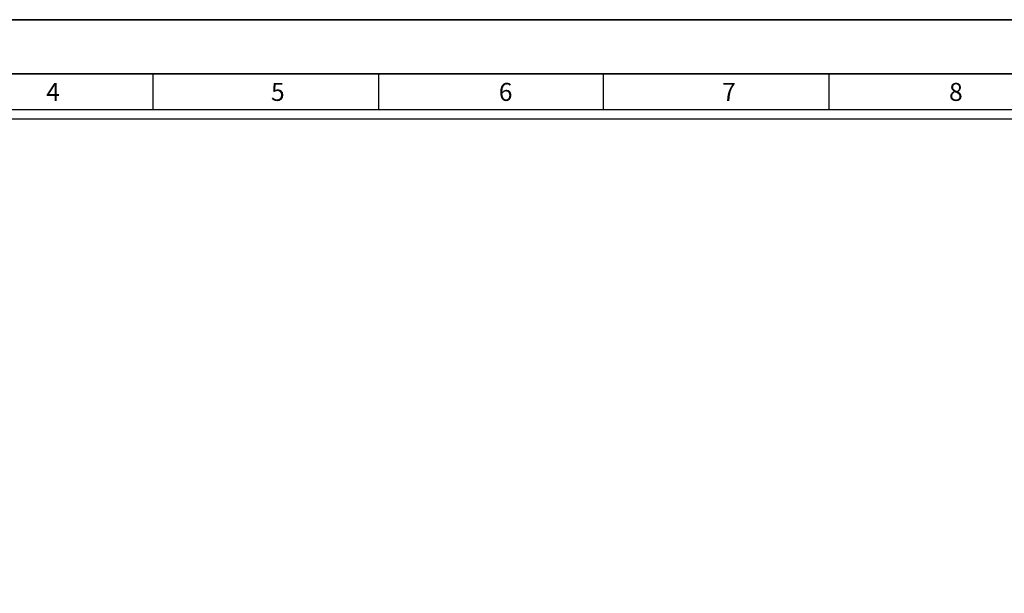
# Model space of a CAD drawing. Header units: millimetres. Extents: x -559 to 10735, y -2326 to 222.
# Tile 182 of 256: x 2394 to 2415, y -1891 to -1879. Entities that reach past the tile are written whole.
import ezdxf

# ---------------------------------------------------------------- set-up
doc = ezdxf.new("R2010")
doc.units = ezdxf.units.MM
doc.header["$LTSCALE"] = 4
doc.layers.add('Modelo', color=251, linetype='Continuous')

msp = doc.modelspace()

# ---------------------------------------------------------------- linework, layer by layer
at = {"layer": 'Modelo'}
for p, q in [((2376.239, -1878.816), (2432.97, -1878.816)), ((2425.903, -1879.962), (2378.149, -1879.962)), ((2387.7, -1879.962), (2397.25, -1879.962)), ((2397.25, -1880.726), (2397.25, -1879.962)), ((2397.25, -1879.962), (2406.801, -1879.962)), ((2402.026, -1879.962), (2402.026, -1880.726)), ((2406.801, -1880.726), (2406.801, -1879.962)), ((2406.801, -1879.962), (2416.352, -1879.962)), ((2411.576, -1879.962), (2411.576, -1880.726)), ((2402.026, -1880.726), (2402.026, -1880.726))]:
    msp.add_line(p, q, dxfattribs=at)
for points in [[(2376.239, -1918.929), (2432.97, -1918.929), (2432.97, -1878.816), (2376.239, -1878.816)], [(2378.149, -1917.019), (2431.06, -1917.019), (2431.06, -1880.726), (2378.149, -1880.726)], [(2430.869, -1916.828), (2378.34, -1916.828), (2378.34, -1880.917), (2430.869, -1880.917)]]:
    msp.add_lwpolyline(points, close=True, dxfattribs=at)

# ---------------------------------------------------------------- texts
at = {"layer": 'Modelo', "char_height": 0.382, "attachment_point": 1}
for s, heights, insert in [('4', [0.382], (2394.983, -1880.158)), ('5', [0], (2399.748, -1880.158)), ('6', [0], (2404.578, -1880.158)), ('7', [0], (2409.314, -1880.158)), ('8', [0], (2414.125, -1880.158))]:
    msp.add_mtext_dynamic_manual_height_columns(s, width=5.24484, gutter_width=1.91, heights=heights, dxfattribs=dict(at, insert=insert))

doc.saveas('drawing.dxf')
